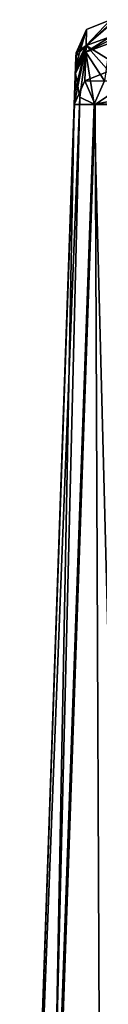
# Model space of a CAD drawing. Header units: millimetres. Extents: x -18.9 to 18.9, y -8.8 to 39.
# Tile 140 of 256: x -12.343 to -11.932, y 28.975 to 34.7. Entities that reach past the tile are written whole.
import ezdxf

# ---------------------------------------------------------------- set-up
doc = ezdxf.new("R2010")
doc.units = ezdxf.units.MM
doc.header["$LTSCALE"] = 41.718519
for name, color, linetype in [('1218', 7, 'CONTINUOUS'), ('185', 7, 'CONTINUOUS'), ('187', 7, 'CONTINUOUS'), ('189', 7, 'CONTINUOUS'), ('888', 7, 'CONTINUOUS'), ('889', 7, 'CONTINUOUS'), ('890', 7, 'CONTINUOUS'), ('891', 7, 'CONTINUOUS'), ('892', 7, 'CONTINUOUS'), ('893', 7, 'CONTINUOUS'), ('894', 7, 'CONTINUOUS'), ('895', 7, 'CONTINUOUS')]:
    doc.layers.add(name, color=color, linetype=linetype)

msp = doc.modelspace()

# ---------------------------------------------------------------- linework, layer by layer
at = {"layer": '1218', "color": 7, "linetype": 'Continuous'}
for points in [[(-11.8698, 34.6, -5.1467), (-11.8705, 34.5811, -5.1869), (-12.0104, 34.5121, -5.2034), (-11.8698, 34.6, -5.1467)], [(-12.009, 34.5502, -5.1203), (-11.8698, 34.6, -5.1467), (-12.0104, 34.5121, -5.2034), (-12.009, 34.5502, -5.1203)], [(-11.8705, 34.5811, -5.1869), (-11.8712, 34.5631, -5.2274), (-12.0104, 34.5121, -5.2034), (-11.8705, 34.5811, -5.1869)], [(-12.0711, 34.3864, -5.1483), (-12.0704, 34.4062, -5.1037), (-12.009, 34.5502, -5.1203), (-12.0711, 34.3864, -5.1483)], [(-12.0711, 34.3864, -5.1483), (-12.009, 34.5502, -5.1203), (-12.0104, 34.5121, -5.2034), (-12.0711, 34.3864, -5.1483)], [(-12.0704, 34.4062, -5.1037), (-12.0697, 34.427, -5.0596), (-12.009, 34.5502, -5.1203), (-12.0704, 34.4062, -5.1037)]]:
    msp.add_3dface(points, dxfattribs=at)
at = {"layer": '185', "color": 7, "linetype": 'Continuous'}
for points in [[(-12.0677, 34.4849, -4.8981), (-12.3433, 26.593, 7.0082), (-12.0669, 34.507, -4.7109), (-12.0677, 34.4849, -4.8981)], [(-12.0669, 34.507, -4.7109), (-12.3433, 26.593, 7.0082), (-12.0669, 34.507, -1.6391), (-12.0669, 34.507, -4.7109)], [(-12.0669, 34.507, -1.6391), (-12.3433, 26.593, 7.0082), (-12.0675, 34.4887, -1.4686), (-12.0669, 34.507, -1.6391)], [(-12.0675, 34.4887, -1.4686), (-12.3433, 26.593, 7.0082), (-12.0697, 34.427, -1.2904), (-12.0675, 34.4887, -1.4686)], [(-12.0697, 34.427, -5.0596), (-12.3433, 26.593, 7.0082), (-12.0677, 34.4849, -4.8981), (-12.0697, 34.427, -5.0596)], [(-12.0704, 34.4062, -5.1037), (-12.3433, 26.593, 7.0082), (-12.0697, 34.427, -5.0596), (-12.0704, 34.4062, -5.1037)], [(-12.0697, 34.427, -1.2904), (-12.3433, 26.593, 7.0082), (-12.0749, 34.2792, -0.8907), (-12.0697, 34.427, -1.2904)], [(-12.0711, 34.3864, -5.1483), (-12.3433, 26.593, 7.0082), (-12.0704, 34.4062, -5.1037), (-12.0711, 34.3864, -5.1483)], [(-12.3433, 26.593, -5.4205), (-12.3433, 26.593, 7.0082), (-12.0711, 34.3864, -5.1483), (-12.3433, 26.593, -5.4205)], [(-12.3433, 26.593, 7.0082), (-12.0774, 34.207, -0.3315), (-12.0749, 34.2792, -0.8907), (-12.3433, 26.593, 7.0082)], [(-12.0774, 34.207, 7.0082), (-12.0774, 34.207, -0.3315), (-12.3433, 26.593, 7.0082), (-12.0774, 34.207, 7.0082)]]:
    msp.add_3dface(points, dxfattribs=at)
at = {"layer": '187', "color": 7, "linetype": 'Continuous'}
for points in [[(-12.3433, 26.593, -5.4205), (-12.0711, 34.3864, -5.1483), (-12.0461, 34.2494, -5.6183), (-12.3433, 26.593, -5.4205)], [(-12.3433, 26.593, -5.4205), (-12.0461, 34.2494, -5.6183), (-12.2342, 26.5915, -6.3063), (-12.3433, 26.593, -5.4205)], [(-12.0461, 34.2494, -5.6183), (-11.9611, 34.2085, -6.0686), (-12.2342, 26.5915, -6.3063), (-12.0461, 34.2494, -5.6183)], [(-12.2342, 26.5915, -6.3063), (-11.9611, 34.2085, -6.0686), (-11.7636, 26.5903, -7.3944), (-12.2342, 26.5915, -6.3063)], [(-11.7636, 26.5903, -7.3944), (-11.9611, 34.2085, -6.0686), (-11.3976, 34.2098, -7.2757), (-11.7636, 26.5903, -7.3944)]]:
    msp.add_3dface(points, dxfattribs=at)
at = {"layer": '189', "color": 7, "linetype": 'Continuous'}
for points in [[(-12.0774, 34.207, 7.0082), (-12.3433, 26.593, 7.0082), (-12.224, 26.5934, 7.6884), (-12.0774, 34.207, 7.0082)], [(-11.9559, 34.2066, 7.6944), (-12.0774, 34.207, 7.0082), (-12.224, 26.5934, 7.6884), (-11.9559, 34.2066, 7.6944)], [(-11.9238, 26.5945, 8.2334), (-11.9559, 34.2066, 7.6944), (-12.224, 26.5934, 7.6884), (-11.9238, 26.5945, 8.2334)], [(-11.6555, 34.2055, 8.2365), (-11.9559, 34.2066, 7.6944), (-11.9238, 26.5945, 8.2334), (-11.6555, 34.2055, 8.2365)]]:
    msp.add_3dface(points, dxfattribs=at)
at = {"layer": '888', "color": 7, "linetype": 'Continuous'}
for points in [[(-11.3976, 34.2098, -7.2757), (-11.9611, 34.2085, -6.0686), (-11.1911, 34.3439, -7.4442), (-11.3976, 34.2098, -7.2757)], [(-11.9611, 34.2085, -6.0686), (-11.9021, 34.3439, -6.0533), (-11.1911, 34.3439, -7.4442), (-11.9611, 34.2085, -6.0686)]]:
    msp.add_3dface(points, dxfattribs=at)
at = {"layer": '889', "color": 7, "linetype": 'Continuous'}
for points in [[(-12.0104, 34.5121, -5.2034), (-11.8712, 34.5631, -5.2274), (-11.9021, 34.3439, -6.0533), (-12.0104, 34.5121, -5.2034)], [(-12.0461, 34.2494, -5.6183), (-12.0711, 34.3864, -5.1483), (-12.0104, 34.5121, -5.2034), (-12.0461, 34.2494, -5.6183)], [(-11.9611, 34.2085, -6.0686), (-12.0461, 34.2494, -5.6183), (-12.0104, 34.5121, -5.2034), (-11.9611, 34.2085, -6.0686)], [(-11.9611, 34.2085, -6.0686), (-12.0104, 34.5121, -5.2034), (-11.9021, 34.3439, -6.0533), (-11.9611, 34.2085, -6.0686)]]:
    msp.add_3dface(points, dxfattribs=at)
at = {"layer": '890', "color": 7, "linetype": 'Continuous'}
for points in [[(-11.867, 34.7, -4.7109), (-11.8678, 34.6722, -4.9449), (-12.009, 34.5502, -5.1203), (-11.867, 34.7, -4.7109)], [(-12.006, 34.6439, -4.7109), (-11.867, 34.7, -4.7109), (-12.009, 34.5502, -5.1203), (-12.006, 34.6439, -4.7109)], [(-12.0697, 34.427, -5.0596), (-12.0677, 34.4849, -4.8981), (-12.006, 34.6439, -4.7109), (-12.0697, 34.427, -5.0596)], [(-12.0697, 34.427, -5.0596), (-12.006, 34.6439, -4.7109), (-12.009, 34.5502, -5.1203), (-12.0697, 34.427, -5.0596)], [(-12.0677, 34.4849, -4.8981), (-12.0669, 34.507, -4.7109), (-12.006, 34.6439, -4.7109), (-12.0677, 34.4849, -4.8981)], [(-11.8678, 34.6722, -4.9449), (-11.8698, 34.6, -5.1467), (-12.009, 34.5502, -5.1203), (-11.8678, 34.6722, -4.9449)]]:
    msp.add_3dface(points, dxfattribs=at)
at = {"layer": '891', "color": 7, "linetype": 'Continuous'}
for points in [[(-11.867, 34.7, -1.6391), (-11.867, 34.7, -4.7109), (-12.006, 34.6439, -4.7109), (-11.867, 34.7, -1.6391)], [(-12.006, 34.6439, -1.6391), (-11.867, 34.7, -1.6391), (-12.006, 34.6439, -4.7109), (-12.006, 34.6439, -1.6391)], [(-12.0669, 34.507, -4.7109), (-12.0669, 34.507, -1.6391), (-12.006, 34.6439, -1.6391), (-12.0669, 34.507, -4.7109)], [(-12.0669, 34.507, -4.7109), (-12.006, 34.6439, -1.6391), (-12.006, 34.6439, -4.7109), (-12.0669, 34.507, -4.7109)]]:
    msp.add_3dface(points, dxfattribs=at)
at = {"layer": '892', "color": 7, "linetype": 'Continuous'}
for points in [[(-11.8677, 34.677, -1.426), (-11.867, 34.7, -1.6391), (-12.009, 34.5502, -1.2297), (-11.8677, 34.677, -1.426)], [(-12.009, 34.5502, -1.2297), (-11.867, 34.7, -1.6391), (-12.006, 34.6439, -1.6391), (-12.009, 34.5502, -1.2297)], [(-12.0669, 34.507, -1.6391), (-12.009, 34.5502, -1.2297), (-12.006, 34.6439, -1.6391), (-12.0669, 34.507, -1.6391)], [(-11.8698, 34.6, -1.2033), (-11.8677, 34.677, -1.426), (-12.009, 34.5502, -1.2297), (-11.8698, 34.6, -1.2033)], [(-12.0675, 34.4887, -1.4686), (-12.0697, 34.427, -1.2904), (-12.009, 34.5502, -1.2297), (-12.0675, 34.4887, -1.4686)], [(-12.0669, 34.507, -1.6391), (-12.0675, 34.4887, -1.4686), (-12.009, 34.5502, -1.2297), (-12.0669, 34.507, -1.6391)]]:
    msp.add_3dface(points, dxfattribs=at)
at = {"layer": '893', "color": 7, "linetype": 'Continuous'}
for points in [[(-11.875, 34.4657, -0.8398), (-11.8698, 34.6, -1.2033), (-12.009, 34.5502, -1.2297), (-11.875, 34.4657, -0.8398)], [(-12.0749, 34.2792, -0.8907), (-12.0774, 34.207, -0.3315), (-12.009, 34.5502, -1.2297), (-12.0749, 34.2792, -0.8907)], [(-12.0774, 34.207, -0.3315), (-12.0164, 34.3439, -0.3315), (-12.009, 34.5502, -1.2297), (-12.0774, 34.207, -0.3315)], [(-12.0697, 34.427, -1.2904), (-12.0749, 34.2792, -0.8907), (-12.009, 34.5502, -1.2297), (-12.0697, 34.427, -1.2904)], [(-12.0164, 34.3439, -0.3315), (-11.8775, 34.4, -0.3315), (-12.009, 34.5502, -1.2297), (-12.0164, 34.3439, -0.3315)], [(-11.8775, 34.4, -0.3315), (-11.875, 34.4657, -0.8398), (-12.009, 34.5502, -1.2297), (-11.8775, 34.4, -0.3315)]]:
    msp.add_3dface(points, dxfattribs=at)
at = {"layer": '894', "color": 7, "linetype": 'Continuous'}
for points in [[(-11.8775, 34.4, 7.0082), (-11.8775, 34.4, -0.3315), (-12.0164, 34.3439, -0.3315), (-11.8775, 34.4, 7.0082)], [(-12.0164, 34.3439, 7.0082), (-11.8775, 34.4, 7.0082), (-12.0164, 34.3439, -0.3315), (-12.0164, 34.3439, 7.0082)], [(-12.0774, 34.207, -0.3315), (-12.0774, 34.207, 7.0082), (-12.0164, 34.3439, 7.0082), (-12.0774, 34.207, -0.3315)], [(-12.0774, 34.207, -0.3315), (-12.0164, 34.3439, 7.0082), (-12.0164, 34.3439, -0.3315), (-12.0774, 34.207, -0.3315)]]:
    msp.add_3dface(points, dxfattribs=at)
at = {"layer": '895', "color": 7, "linetype": 'Continuous'}
for points in [[(-11.7582, 34.3414, 7.9798), (-11.8775, 34.4, 7.0082), (-12.0164, 34.3439, 7.0082), (-11.7582, 34.3414, 7.9798)], [(-12.0774, 34.207, 7.0082), (-11.9559, 34.2066, 7.6944), (-12.0164, 34.3439, 7.0082), (-12.0774, 34.207, 7.0082)], [(-11.9559, 34.2066, 7.6944), (-11.7582, 34.3414, 7.9798), (-12.0164, 34.3439, 7.0082), (-11.9559, 34.2066, 7.6944)], [(-11.9559, 34.2066, 7.6944), (-11.6555, 34.2055, 8.2365), (-11.7582, 34.3414, 7.9798), (-11.9559, 34.2066, 7.6944)]]:
    msp.add_3dface(points, dxfattribs=at)

doc.saveas('drawing.dxf')
